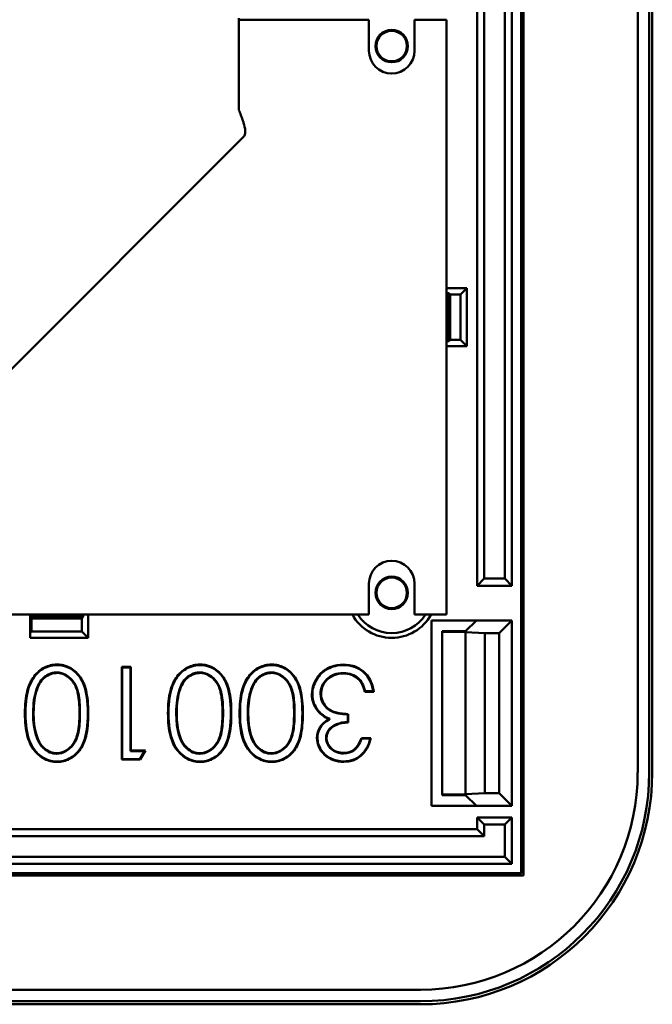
# Model space of a CAD drawing. Header units: inches. Extents: x 1.8 to 33, y 0.1 to 15.8.
# Tile 7 of 14: x 18.6 to 19.9, y 0.5 to 2.6. Entities that reach past the tile are written whole.
import ezdxf

# ---------------------------------------------------------------- set-up
doc = ezdxf.new("R2010")
doc.units = ezdxf.units.IN
doc.header["$MEASUREMENT"] = 0
doc.layers.add('Visible Edges(ANSI)', color=7, linetype='Continuous', lineweight=50)

msp = doc.modelspace()

# ---------------------------------------------------------------- linework, layer by layer
at = {"layer": 'Visible Edges(ANSI)'}
for p, q in [((19.6591, 4.3553), (19.6591, 0.7631)), ((19.663, 4.3592), (19.663, 0.7592)), ((19.658, 0.7642), (19.658, 4.3542)), ((19.9095, 4.1372), (19.9095, 0.9812)), ((19.9345, 0.9812), (19.9345, 4.1372)), ((19.941, 4.1372), (19.941, 0.9812)), ((19.563, 1.3842), (19.563, 2.8967)), ((19.638, 2.8967), (19.638, 1.3842)), ((19.5783, 2.7939), (19.5783, 1.3995)), ((19.6228, 2.7939), (19.6228, 1.3995)), ((19.0493, 2.6084), (19.0493, 2.6026)), ((19.3296, 2.6053), (19.0493, 2.6053)), ((19.0493, 2.535), (19.0493, 2.6026)), ((19.3296, 2.5384), (19.3296, 2.6053)), ((19.428, 2.6053), (19.428, 2.5384)), ((19.4969, 2.6053), (19.428, 2.6053)), ((19.4969, 1.3218), (19.4969, 2.6053)), ((19.0493, 2.535), (19.0493, 2.4103)), ((19.0597, 2.3531), (18.2597, 1.5531)), ((19.4969, 2.0261), (19.5406, 2.0261)), ((19.5406, 2.0261), (19.5269, 2.0124)), ((19.5406, 2.0261), (19.5406, 1.9011)), ((19.5019, 2.0156), (19.4969, 2.0156)), ((19.5019, 2.0156), (19.5052, 2.0124)), ((19.5019, 1.9115), (19.5019, 2.0156)), ((19.5052, 1.9148), (19.5052, 2.0124)), ((19.5052, 2.0124), (19.5269, 2.0124)), ((19.5269, 2.0124), (19.5269, 1.9148)), ((19.5019, 1.9115), (19.5052, 1.9148)), ((19.5269, 1.9148), (19.5052, 1.9148)), ((19.5406, 1.9011), (19.5269, 1.9148)), ((19.4969, 1.9115), (19.5019, 1.9115)), ((19.5406, 1.9011), (19.4969, 1.9011)), ((19.3296, 1.3218), (19.3296, 1.3888)), ((19.428, 1.3888), (19.428, 1.3218)), ((19.563, 1.3842), (19.5783, 1.3995)), ((19.638, 1.3842), (19.563, 1.3842)), ((19.5783, 1.3995), (19.6228, 1.3995)), ((19.6228, 1.3995), (19.638, 1.3842)), ((17.5135, 1.3218), (19.3296, 1.3218)), ((18.5987, 1.3218), (18.5987, 1.3168)), ((18.7133, 1.3168), (18.7133, 1.3218)), ((18.7237, 1.3218), (18.7237, 1.2718)), ((19.428, 1.3218), (19.4969, 1.3218)), ((18.5987, 1.3168), (18.602, 1.3136)), ((18.5987, 1.3168), (18.5987, 1.2823)), ((18.5987, 1.3168), (18.7133, 1.3168)), ((18.602, 1.2856), (18.602, 1.3136)), ((18.602, 1.3136), (18.71, 1.3136)), ((18.7133, 1.3168), (18.71, 1.3136)), ((18.71, 1.3136), (18.71, 1.2856)), ((19.4647, 1.3092), (19.5614, 1.3092)), ((19.4647, 0.9092), (19.4647, 1.3092)), ((19.5614, 1.3092), (19.538, 1.2859)), ((19.5614, 1.3092), (19.638, 1.3092)), ((19.638, 1.3092), (19.6107, 1.2819)), ((19.638, 1.3092), (19.638, 0.9092)), ((18.5987, 1.2823), (18.602, 1.2856)), ((18.5987, 1.2718), (18.5987, 1.2823)), ((18.71, 1.2856), (18.602, 1.2856)), ((18.7237, 1.2718), (18.71, 1.2856)), ((19.538, 1.2859), (19.488, 1.2859)), ((19.488, 1.2859), (19.488, 1.2848)), ((19.538, 1.2837), (19.488, 1.2848)), ((19.488, 1.2848), (19.488, 0.9337)), ((19.538, 1.2837), (19.538, 1.2837)), ((19.5798, 1.2819), (19.538, 1.2837)), ((19.538, 1.2837), (19.538, 0.9348)), ((19.538, 1.2837), (19.538, 0.9348)), ((19.5798, 1.2819), (19.6107, 1.2819)), ((19.5798, 0.9365), (19.5798, 1.2819)), ((19.6107, 1.2819), (19.6107, 0.9365)), ((18.7237, 1.2718), (18.5987, 1.2718)), ((18.7964, 1.0091), (18.7964, 1.2091)), ((18.7964, 1.2091), (18.8163, 1.2091)), ((18.7964, 1.2091), (18.7975, 1.208)), ((18.8152, 1.208), (18.7975, 1.208)), ((18.7975, 1.208), (18.7975, 1.0102)), ((18.8163, 1.2091), (18.8152, 1.208)), ((18.8152, 1.0276), (18.8152, 1.208)), ((18.8163, 1.2091), (18.8163, 1.0287)), ((19.3405, 1.1555), (19.3209, 1.1555)), ((19.3218, 1.1566), (19.3392, 1.1566)), ((19.2839, 1.0902), (19.2839, 1.1064)), ((19.285, 1.1074), (19.285, 1.0891)), ((19.2432, 1.0967), (19.2457, 1.0969)), ((19.3135, 1.0554), (19.3339, 1.0554)), ((19.3325, 1.0543), (19.3142, 1.0543)), ((18.8163, 1.0287), (18.8152, 1.0276)), ((18.8458, 1.0276), (18.8152, 1.0276)), ((18.8163, 1.0287), (18.8477, 1.0287)), ((18.8351, 1.0102), (18.8458, 1.0276)), ((18.8477, 1.0287), (18.8358, 1.0091)), ((18.8477, 1.0287), (18.8458, 1.0276)), ((18.7964, 1.0091), (18.7975, 1.0102)), ((18.8358, 1.0091), (18.7964, 1.0091)), ((18.7975, 1.0102), (18.8351, 1.0102)), ((18.8358, 1.0091), (18.8351, 1.0102)), ((19.488, 0.9337), (19.538, 0.9348)), ((19.538, 0.9348), (19.5798, 0.9365)), ((19.538, 0.9348), (19.538, 0.9348)), ((19.6107, 0.9365), (19.5798, 0.9365)), ((19.638, 0.9092), (19.6107, 0.9365)), ((19.488, 0.9337), (19.488, 0.9326)), ((19.538, 0.9326), (19.488, 0.9326)), ((19.538, 0.9326), (19.5614, 0.9092)), ((19.5614, 0.9092), (19.4647, 0.9092)), ((19.638, 0.9092), (19.5614, 0.9092)), ((19.563, 0.8592), (19.563, 0.8842)), ((19.563, 0.8842), (19.638, 0.8842)), ((19.5783, 0.8689), (19.563, 0.8842)), ((19.638, 0.8842), (19.6228, 0.8689)), ((19.638, 0.8842), (19.638, 0.7842)), ((18.113, 0.8592), (19.563, 0.8592)), ((19.563, 0.8592), (19.5783, 0.8439)), ((19.5783, 0.8689), (19.5783, 0.8439)), ((19.6228, 0.8689), (19.5783, 0.8689)), ((19.6228, 0.8689), (19.6228, 0.7995)), ((19.5783, 0.8439), (18.1283, 0.8439)), ((19.6228, 0.7995), (18.1283, 0.7995)), ((19.638, 0.7842), (19.6228, 0.7995)), ((19.638, 0.7842), (18.113, 0.7842)), ((17.5135, 0.7642), (19.658, 0.7642)), ((19.6591, 0.7631), (17.5135, 0.7631)), ((19.663, 0.7592), (17.5135, 0.7592)), ((19.6591, 0.7631), (19.658, 0.7642)), ((19.441, 0.5128), (17.2435, 0.5128)), ((17.2435, 0.4878), (19.441, 0.4878)), ((19.441, 0.4812), (17.2435, 0.4812))]:
    msp.add_line(p, q, dxfattribs=at)
for centre, radius in [((19.3788, 2.5484), 0.035), ((19.3788, 2.5484), 0.0329), ((19.3788, 1.3688), 0.035), ((19.3788, 1.3688), 0.0329)]:
    msp.add_circle(centre, radius, dxfattribs=at)
for centre, radius, start, end in [((19.3788, 2.5384), 0.0492, 180, 0), ((19.3788, 1.3888), 0.0492, 0, 180), ((19.3788, 1.3688), 0.097, 208.9342, 331.0658), ((19.3788, 1.3688), 0.0866, 212.8285, 327.1715), ((19.441, 0.9812), 0.4934, 270, 0), ((19.441, 0.9812), 0.5, 270, 0), ((19.441, 0.9812), 0.4684, 270, 0)]:
    msp.add_arc(centre, radius, start, end, dxfattribs=at)
for points, knots in [([(19.0597, 2.3531), (19.0603, 2.3538), (19.0609, 2.3545), (19.0628, 2.3581), (19.0633, 2.3619), (19.0624, 2.3712), (19.0611, 2.3767), (19.0586, 2.3849), (19.0579, 2.3871), (19.056, 2.3927), (19.0547, 2.3961), (19.052, 2.4032), (19.0506, 2.4067), (19.0493, 2.4103)], [0.2092154, 0.2092154, 0.2092154, 0.2092154, 0.226774, 0.226774, 0.2834355, 0.2834355, 0.3400972, 0.3400972, 0.3596058, 0.3596058, 0.3888867, 0.3888867, 0.4181674, 0.4181674, 0.4181674, 0.4181674]), ([(18.657, 1.213), (18.6442, 1.213), (18.6327, 1.2093), (18.6222, 1.2019), (18.6118, 1.1945), (18.6036, 1.1834), (18.5976, 1.1687), (18.5916, 1.154), (18.5886, 1.1341), (18.5886, 1.1092)], [-3, -3, -3, -3, -2, -2, -2, -1, -1, -1, 0, 0, 0, 0]), ([(18.7231, 1.1092), (18.7231, 1.1353), (18.7202, 1.1556), (18.7145, 1.1699), (18.7088, 1.1843), (18.7009, 1.195), (18.6908, 1.2022), (18.6807, 1.2094), (18.6695, 1.213), (18.657, 1.213)], [-3, -3, -3, -3, -2, -2, -2, -1, -1, -1, 0, 0, 0, 0]), ([(18.9656, 1.213), (18.9529, 1.213), (18.9413, 1.2093), (18.9309, 1.2019), (18.9204, 1.1945), (18.9122, 1.1834), (18.9062, 1.1687), (18.9003, 1.154), (18.8973, 1.1341), (18.8973, 1.1092)], [-3, -3, -3, -3, -2, -2, -2, -1, -1, -1, 0, 0, 0, 0]), ([(19.0318, 1.1092), (19.0318, 1.1353), (19.0289, 1.1556), (19.0232, 1.1699), (19.0174, 1.1843), (19.0096, 1.195), (18.9995, 1.2022), (18.9894, 1.2094), (18.9782, 1.213), (18.9656, 1.213)], [-3, -3, -3, -3, -2, -2, -2, -1, -1, -1, 0, 0, 0, 0]), ([(19.12, 1.213), (19.1072, 1.213), (19.0957, 1.2093), (19.0852, 1.2019), (19.0748, 1.1945), (19.0666, 1.1834), (19.0606, 1.1687), (19.0546, 1.154), (19.0516, 1.1341), (19.0516, 1.1092)], [-3, -3, -3, -3, -2, -2, -2, -1, -1, -1, 0, 0, 0, 0]), ([(19.1861, 1.1092), (19.1861, 1.1353), (19.1832, 1.1556), (19.1775, 1.1699), (19.1718, 1.1843), (19.1639, 1.195), (19.1538, 1.2022), (19.1437, 1.2094), (19.1325, 1.213), (19.12, 1.213)], [-3, -3, -3, -3, -2, -2, -2, -1, -1, -1, 0, 0, 0, 0]), ([(19.2748, 1.213), (19.2622, 1.213), (19.2509, 1.2103), (19.2407, 1.2047), (19.2305, 1.1992), (19.2224, 1.1914), (19.2165, 1.1813), (19.2106, 1.1711), (19.2077, 1.1605), (19.2077, 1.1495)], [-3, -3, -3, -3, -2, -2, -2, -1, -1, -1, 0, 0, 0, 0]), ([(19.3392, 1.1566), (19.3356, 1.175), (19.3283, 1.1889), (19.3172, 1.1984), (19.3059, 1.2081), (19.2919, 1.213), (19.2748, 1.213)], [-1.977284, -1.977284, -1.977284, -1.977284, -1, -1, -1, 0, 0, 0, 0]), ([(18.6562, 1.1971), (18.653, 1.197), (18.6441, 1.1962), (18.6358, 1.192), (18.6229, 1.1822), (18.6169, 1.1734), (18.6128, 1.1616), (18.6128, 1.1614), (18.6127, 1.1612)], [0, 0, 0, 0, 0.34375, 1, 1, 1.984375, 1.984375, 1.999849, 1.999849, 1.999849, 1.999849]), ([(18.6562, 1.196), (18.6531, 1.1959), (18.6444, 1.1951), (18.6364, 1.1911), (18.6237, 1.1815), (18.6179, 1.1729), (18.6139, 1.1612), (18.6138, 1.161), (18.6137, 1.1608)], [0, 0, 0, 0, 0.34375, 1, 1, 1.984375, 1.984375, 2, 2, 2, 2]), ([(18.9648, 1.1971), (18.9617, 1.197), (18.9586, 1.1967), (18.9556, 1.196), (18.9499, 1.1947), (18.9445, 1.192), (18.9393, 1.1881), (18.9315, 1.1822), (18.9256, 1.1734), (18.9216, 1.1617), (18.9215, 1.1616), (18.9214, 1.1614), (18.9214, 1.1612)], [0, 0, 0, 0, 0.34375, 0.34375, 0.34375, 1, 1, 1, 1.984375, 1.984375, 1.984375, 1.999849, 1.999849, 1.999849, 1.999849]), ([(18.9648, 1.196), (18.9618, 1.1959), (18.9531, 1.1951), (18.945, 1.1911), (18.9324, 1.1815), (18.9266, 1.1729), (18.9225, 1.1612), (18.9225, 1.161), (18.9224, 1.1608)], [0, 0, 0, 0, 0.34375, 1, 1, 1.984375, 1.984375, 2, 2, 2, 2]), ([(19.1192, 1.1971), (19.116, 1.197), (19.1071, 1.1962), (19.0988, 1.192), (19.0859, 1.1822), (19.0799, 1.1734), (19.0758, 1.1616), (19.0758, 1.1614), (19.0757, 1.1612)], [0, 0, 0, 0, 0.34375, 1, 1, 1.984375, 1.984375, 1.999849, 1.999849, 1.999849, 1.999849]), ([(19.1192, 1.196), (19.1161, 1.1959), (19.1074, 1.1951), (19.0994, 1.1911), (19.0867, 1.1815), (19.0809, 1.1729), (19.0769, 1.1612), (19.0768, 1.161), (19.0767, 1.1608)], [0, 0, 0, 0, 0.34375, 1, 1, 1.984375, 1.984375, 2, 2, 2, 2]), ([(19.2253, 1.151), (19.2253, 1.163), (19.2298, 1.1736), (19.2388, 1.1824), (19.2478, 1.1913), (19.2598, 1.1958), (19.2745, 1.1958)], [-2, -2, -2, -2, -1, -1, -1, 0, 0, 0, 0]), ([(19.2745, 1.1958), (19.2875, 1.1958), (19.2984, 1.192), (19.3068, 1.1845), (19.3068, 1.1845), (19.3068, 1.1845), (19.3068, 1.1845)], [-1, -1, -1, -1, 0, 0, 0, 0.000048, 0.000048, 0.000048, 0.000048]), ([(19.3068, 1.1845), (19.3068, 1.1845), (19.3068, 1.1845), (19.3068, 1.1845), (19.3133, 1.1786), (19.3183, 1.1692), (19.3218, 1.1566)], [-1.0000609, -1.0000609, -1.0000609, -1.0000609, -1, -1, -1, -0.0207648, -0.0207648, -0.0207648, -0.0207648]), ([(18.6127, 1.1612), (18.6127, 1.1611), (18.6126, 1.161), (18.6101, 1.1538), (18.6065, 1.1383), (18.6052, 1.1199), (18.6052, 1.1098), (18.6052, 1.1097), (18.6052, 1.1095)], [0.0001254, 0.0001254, 0.0001254, 0.0001254, 0.0078125, 0.0078125, 0.5, 0.9921875, 0.9921875, 1, 1, 1, 1]), ([(18.6137, 1.1608), (18.6137, 1.1607), (18.6137, 1.1606), (18.6112, 1.1535), (18.6075, 1.1381), (18.6063, 1.1198), (18.6063, 1.1098), (18.6063, 1.1097), (18.6063, 1.1095)], [0, 0, 0, 0, 0.0078125, 0.0078125, 0.5, 0.9921875, 0.9921875, 1, 1, 1, 1]), ([(18.6137, 1.1608), (18.6137, 1.1608), (18.6137, 1.1608), (18.6136, 1.1609), (18.6134, 1.161), (18.613, 1.1611), (18.6129, 1.1611), (18.6127, 1.1612)], [0, 0, 0, 0, 0.0001128, 0.0001128, 0.2501259, 0.2501259, 0.4995749, 0.4995749, 0.4995749, 0.4995749]), ([(18.9214, 1.1612), (18.9213, 1.1611), (18.9213, 1.161), (18.9188, 1.1538), (18.9151, 1.1383), (18.9139, 1.1199), (18.9139, 1.1098), (18.9139, 1.1097), (18.9139, 1.1095)], [0.0001254, 0.0001254, 0.0001254, 0.0001254, 0.0078125, 0.0078125, 0.5, 0.9921875, 0.9921875, 1, 1, 1, 1]), ([(18.9224, 1.1608), (18.9224, 1.1607), (18.9223, 1.1606), (18.9199, 1.1535), (18.9162, 1.1381), (18.915, 1.1198), (18.9149, 1.1098), (18.9149, 1.1097), (18.9149, 1.1095)], [0, 0, 0, 0, 0.007812, 0.007812, 0.5, 0.992188, 0.992188, 1, 1, 1, 1]), ([(18.9224, 1.1608), (18.9224, 1.1608), (18.9224, 1.1608), (18.9222, 1.1609), (18.9221, 1.161), (18.9217, 1.1611), (18.9215, 1.1611), (18.9214, 1.1612)], [0, 0, 0, 0, 0.0001146, 0.0001146, 0.2540503, 0.2540503, 0.507413, 0.507413, 0.507413, 0.507413]), ([(19.0757, 1.1612), (19.0757, 1.1611), (19.0756, 1.161), (19.0731, 1.1538), (19.0695, 1.1383), (19.0682, 1.1199), (19.0682, 1.1098), (19.0682, 1.1097), (19.0682, 1.1095)], [0.0001254, 0.0001254, 0.0001254, 0.0001254, 0.0078125, 0.0078125, 0.5, 0.9921875, 0.9921875, 1, 1, 1, 1]), ([(19.0767, 1.1608), (19.0767, 1.1607), (19.0767, 1.1606), (19.0742, 1.1535), (19.0705, 1.1381), (19.0693, 1.1198), (19.0693, 1.1098), (19.0693, 1.1097), (19.0693, 1.1095)], [0, 0, 0, 0, 0.0078125, 0.0078125, 0.5, 0.9921875, 0.9921875, 1, 1, 1, 1]), ([(19.0767, 1.1608), (19.0767, 1.1608), (19.0767, 1.1608), (19.0766, 1.1609), (19.0764, 1.161), (19.076, 1.1611), (19.0759, 1.1611), (19.0757, 1.1612)], [0, 0, 0, 0, 0.0001146, 0.0001146, 0.2540496, 0.2540496, 0.5074116, 0.5074116, 0.5074116, 0.5074116]), ([(19.2839, 1.1064), (19.2688, 1.1073), (19.2576, 1.1094), (19.2501, 1.1128), (19.2425, 1.1163), (19.2365, 1.1215), (19.232, 1.1285), (19.2275, 1.1355), (19.2253, 1.143), (19.2253, 1.151)], [-2.977867, -2.977867, -2.977867, -2.977867, -2, -2, -2, -1, -1, -1, 0, 0, 0, 0]), ([(19.3209, 1.1555), (19.3211, 1.1557), (19.3212, 1.1559), (19.3215, 1.1562), (19.3216, 1.1564), (19.3218, 1.1566)], [-0.06359613, -0.06359613, -0.06359613, -0.06359613, -0.03178438, -0.03178438, 0, 0, 0, 0]), ([(19.3405, 1.1555), (19.3403, 1.1557), (19.3401, 1.1559), (19.3397, 1.1562), (19.3394, 1.1564), (19.3392, 1.1566)], [0, 0, 0, 0, 0.03181914, 0.03181914, 0.06364676, 0.06364676, 0.06364676, 0.06364676]), ([(18.5886, 1.1092), (18.5886, 1.0841), (18.5916, 1.0642), (18.5977, 1.0494), (18.6037, 1.0346), (18.6119, 1.0236), (18.6223, 1.0162), (18.6327, 1.0088), (18.6442, 1.0052), (18.657, 1.0052)], [-3, -3, -3, -3, -2, -2, -2, -1, -1, -1, 0, 0, 0, 0]), ([(18.6052, 1.1095), (18.6052, 1.0717), (18.6134, 1.0466), (18.6364, 1.0257), (18.6462, 1.0219), (18.6562, 1.0219)], [0, 0, 0, 0, 1.875, 1.875, 3, 3, 3, 3]), ([(18.6063, 1.1095), (18.6063, 1.0718), (18.6145, 1.0471), (18.6369, 1.0267), (18.6464, 1.023), (18.6562, 1.023)], [0, 0, 0, 0, 1.875, 1.875, 3, 3, 3, 3]), ([(18.657, 1.0052), (18.6695, 1.0052), (18.6808, 1.0088), (18.691, 1.0161), (18.7012, 1.0234), (18.7091, 1.0342), (18.7147, 1.0484), (18.7202, 1.0626), (18.7231, 1.0829), (18.7231, 1.1092)], [-3, -3, -3, -3, -2, -2, -2, -1, -1, -1, 0, 0, 0, 0]), ([(18.8973, 1.1092), (18.8973, 1.0841), (18.9003, 1.0642), (18.9063, 1.0494), (18.9124, 1.0346), (18.9206, 1.0236), (18.931, 1.0162), (18.9414, 1.0088), (18.9529, 1.0052), (18.9656, 1.0052)], [-3, -3, -3, -3, -2, -2, -2, -1, -1, -1, 0, 0, 0, 0]), ([(18.9139, 1.1095), (18.9139, 1.0717), (18.9221, 1.0466), (18.945, 1.0257), (18.9548, 1.0219), (18.9648, 1.0219)], [0, 0, 0, 0, 1.875, 1.875, 3, 3, 3, 3]), ([(18.9149, 1.1095), (18.9149, 1.0718), (18.9232, 1.0471), (18.9456, 1.0267), (18.9551, 1.023), (18.9648, 1.023)], [0, 0, 0, 0, 1.875, 1.875, 3, 3, 3, 3]), ([(18.9656, 1.0052), (18.9782, 1.0052), (18.9895, 1.0088), (18.9997, 1.0161), (19.0098, 1.0234), (19.0177, 1.0342), (19.0233, 1.0484), (19.0289, 1.0626), (19.0318, 1.0829), (19.0318, 1.1092)], [-3, -3, -3, -3, -2, -2, -2, -1, -1, -1, 0, 0, 0, 0]), ([(19.0516, 1.1092), (19.0516, 1.0841), (19.0546, 1.0642), (19.0607, 1.0494), (19.0667, 1.0346), (19.0749, 1.0236), (19.0853, 1.0162), (19.0957, 1.0088), (19.1072, 1.0052), (19.12, 1.0052)], [-3, -3, -3, -3, -2, -2, -2, -1, -1, -1, 0, 0, 0, 0]), ([(19.0682, 1.1095), (19.0682, 1.0717), (19.0764, 1.0466), (19.0994, 1.0257), (19.1092, 1.0219), (19.1192, 1.0219)], [0, 0, 0, 0, 1.875, 1.875, 3, 3, 3, 3]), ([(19.0693, 1.1095), (19.0693, 1.0718), (19.0775, 1.0471), (19.0999, 1.0267), (19.1094, 1.023), (19.1192, 1.023)], [0, 0, 0, 0, 1.875, 1.875, 3, 3, 3, 3]), ([(19.12, 1.0052), (19.1325, 1.0052), (19.1438, 1.0088), (19.154, 1.0161), (19.1642, 1.0234), (19.172, 1.0342), (19.1777, 1.0484), (19.1832, 1.0626), (19.1861, 1.0829), (19.1861, 1.1092)], [-3, -3, -3, -3, -2, -2, -2, -1, -1, -1, 0, 0, 0, 0]), ([(19.2203, 1.1147), (19.2204, 1.1146), (19.2204, 1.1146), (19.2204, 1.1146), (19.2264, 1.1071), (19.2342, 1.1015), (19.2436, 1.0977), (19.2443, 1.0974), (19.245, 1.0972), (19.2457, 1.0969)], [-1.004426, -1.004426, -1.004426, -1.004426, -1, -1, -1, 0, 0, 0, 0.071175, 0.071175, 0.071175, 0.071175]), ([(19.285, 1.1074), (19.2848, 1.1072), (19.2846, 1.107), (19.2843, 1.1067), (19.2841, 1.1065), (19.2839, 1.1064)], [0, 0, 0, 0, 0.03180544, 0.03180544, 0.06361422, 0.06361422, 0.06361422, 0.06361422]), ([(19.2176, 1.0557), (19.2176, 1.0647), (19.2219, 1.0801), (19.2353, 1.0918), (19.2432, 1.0967)], [0, 0, 0, 0, 0.5186354, 0.9997104, 0.9997104, 0.9997104, 0.9997104]), ([(19.2457, 1.0969), (19.245, 1.0965), (19.2444, 1.0961), (19.2438, 1.0958), (19.2269, 1.0859), (19.2187, 1.0726), (19.2187, 1.0557)], [-1.037271, -1.037271, -1.037271, -1.037271, -1, -1, -1, 0, 0, 0, 0]), ([(19.2373, 1.0556), (19.2373, 1.0617), (19.239, 1.0674), (19.2426, 1.0725), (19.2461, 1.0777), (19.2518, 1.0819), (19.2595, 1.0852), (19.2669, 1.0884), (19.275, 1.0901), (19.2839, 1.0902)], [-3, -3, -3, -3, -2, -2, -2, -1, -1, -1, -0.039231, -0.039231, -0.039231, -0.039231]), ([(19.285, 1.0891), (19.2747, 1.0891), (19.2651, 1.0869), (19.244, 1.0765), (19.2383, 1.0667), (19.2383, 1.0556)], [0, 0, 0, 0, 1.125, 1.125, 3, 3, 3, 3]), ([(19.285, 1.0891), (19.2848, 1.0893), (19.2846, 1.0895), (19.2843, 1.0898), (19.2841, 1.09), (19.2839, 1.0902)], [-0.06362022, -0.06362022, -0.06362022, -0.06362022, -0.03180455, -0.03180455, 0, 0, 0, 0]), ([(19.2187, 1.0557), (19.2187, 1.0472), (19.2211, 1.039), (19.226, 1.031), (19.2309, 1.0231), (19.2377, 1.0168), (19.2466, 1.0122), (19.2554, 1.0075), (19.265, 1.0052), (19.2753, 1.0052)], [-3, -3, -3, -3, -2, -2, -2, -1, -1, -1, 0, 0, 0, 0]), ([(19.2751, 1.0224), (19.2643, 1.0224), (19.2552, 1.0257), (19.2481, 1.0323), (19.2409, 1.0388), (19.2373, 1.0466), (19.2373, 1.0556)], [-2, -2, -2, -2, -1, -1, -1, 0, 0, 0, 0]), ([(19.3142, 1.0543), (19.3099, 1.043), (19.3046, 1.0349), (19.2982, 1.0299), (19.2917, 1.0249), (19.284, 1.0224), (19.2751, 1.0224)], [-1.979619, -1.979619, -1.979619, -1.979619, -1, -1, -1, 0, 0, 0, 0]), ([(19.2753, 1.0052), (19.2893, 1.0052), (19.3014, 1.0095), (19.3118, 1.0182), (19.3219, 1.0266), (19.3288, 1.0386), (19.3325, 1.0543)], [-2, -2, -2, -2, -1, -1, -1, -0.027271, -0.027271, -0.027271, -0.027271]), ([(19.3135, 1.0554), (19.3136, 1.0552), (19.3137, 1.055), (19.314, 1.0547), (19.3141, 1.0545), (19.3142, 1.0543)], [0, 0, 0, 0, 0.03179153, 0.03179153, 0.06358959, 0.06358959, 0.06358959, 0.06358959]), ([(19.3339, 1.0554), (19.3337, 1.0552), (19.3334, 1.055), (19.333, 1.0547), (19.3328, 1.0545), (19.3325, 1.0543)], [-0.06365292, -0.06365292, -0.06365292, -0.06365292, -0.03182068, -0.03182068, 0, 0, 0, 0])]:
    msp.add_open_spline(points, degree=3, knots=knots, dxfattribs=at)
for points in [[(18.5875, 1.1092), (18.5875, 1.128), (18.5909, 1.1598), (18.606, 1.1906), (18.6291, 1.2099), (18.6473, 1.2141), (18.657, 1.2141)], [(18.657, 1.2141), (18.6665, 1.2141), (18.6842, 1.21), (18.7065, 1.1912), (18.7209, 1.1616), (18.7242, 1.1288), (18.7242, 1.1092)], [(18.8962, 1.1092), (18.8962, 1.128), (18.8996, 1.1598), (18.9147, 1.1906), (18.9378, 1.2099), (18.9559, 1.2141), (18.9656, 1.2141)], [(18.9656, 1.2141), (18.9752, 1.2141), (18.9929, 1.21), (19.0151, 1.1912), (19.0296, 1.1616), (19.0328, 1.1288), (19.0328, 1.1092)], [(19.0505, 1.1092), (19.0505, 1.128), (19.0539, 1.1598), (19.069, 1.1906), (19.0921, 1.2099), (19.1103, 1.2141), (19.12, 1.2141)], [(19.12, 1.2141), (19.1295, 1.2141), (19.1472, 1.21), (19.1695, 1.1912), (19.1839, 1.1616), (19.1872, 1.1288), (19.1872, 1.1092)], [(19.2066, 1.1495), (19.2066, 1.1579), (19.21, 1.1742), (19.225, 1.197), (19.2475, 1.211), (19.2652, 1.2141), (19.2748, 1.2141)], [(19.2748, 1.2141), (19.3093, 1.2141), (19.3334, 1.1939), (19.3405, 1.1555)], [(18.7063, 1.1095), (18.7063, 1.1265), (18.704, 1.1543), (18.6938, 1.1778), (18.6761, 1.1936), (18.663, 1.1971), (18.6562, 1.1971)], [(18.7052, 1.1095), (18.7052, 1.1264), (18.703, 1.1541), (18.6929, 1.1772), (18.6755, 1.1926), (18.6628, 1.196), (18.6562, 1.196)], [(19.015, 1.1095), (19.015, 1.1265), (19.0127, 1.1543), (19.0025, 1.1778), (18.9848, 1.1936), (18.9717, 1.1971), (18.9648, 1.1971)], [(19.0139, 1.1095), (19.0139, 1.1264), (19.0116, 1.1541), (19.0015, 1.1772), (18.9842, 1.1926), (18.9715, 1.196), (18.9648, 1.196)], [(19.1693, 1.1095), (19.1693, 1.1265), (19.167, 1.1543), (19.1568, 1.1778), (19.1391, 1.1936), (19.126, 1.1971), (19.1192, 1.1971)], [(19.1682, 1.1095), (19.1682, 1.1264), (19.166, 1.1541), (19.1558, 1.1772), (19.1385, 1.1926), (19.1258, 1.196), (19.1192, 1.196)], [(19.2745, 1.1947), (19.2455, 1.1947), (19.2264, 1.1745), (19.2264, 1.151)], [(19.306, 1.1837), (19.2978, 1.191), (19.2873, 1.1947), (19.2745, 1.1947)], [(19.3209, 1.1555), (19.3175, 1.1684), (19.3125, 1.1778), (19.306, 1.1837)], [(19.2195, 1.114), (19.2109, 1.1245), (19.2066, 1.1364), (19.2066, 1.1495)], [(19.2077, 1.1495), (19.2077, 1.1366), (19.2119, 1.125), (19.2203, 1.1147)], [(19.2264, 1.151), (19.2264, 1.1451), (19.2288, 1.134), (19.2401, 1.1191), (19.2546, 1.1108), (19.2733, 1.108), (19.285, 1.1074)], [(18.657, 1.0041), (18.6473, 1.0041), (18.6292, 1.0083), (18.6062, 1.0274), (18.5909, 1.0583), (18.5875, 1.0903), (18.5875, 1.1092)], [(18.6562, 1.0219), (18.6631, 1.0219), (18.6762, 1.0254), (18.6936, 1.041), (18.704, 1.0645), (18.7063, 1.0924), (18.7063, 1.1095)], [(18.6562, 1.023), (18.6629, 1.023), (18.6757, 1.0264), (18.6927, 1.0416), (18.7029, 1.0647), (18.7052, 1.0925), (18.7052, 1.1095)], [(18.7242, 1.1092), (18.7242, 1.0894), (18.721, 1.0566), (18.7068, 1.0273), (18.6843, 1.0083), (18.6665, 1.0041), (18.657, 1.0041)], [(18.9656, 1.0041), (18.9559, 1.0041), (18.9378, 1.0083), (18.9149, 1.0274), (18.8996, 1.0583), (18.8962, 1.0903), (18.8962, 1.1092)], [(18.9648, 1.0219), (18.9717, 1.0219), (18.9849, 1.0254), (19.0023, 1.041), (19.0127, 1.0645), (19.015, 1.0924), (19.015, 1.1095)], [(18.9648, 1.023), (18.9715, 1.023), (18.9843, 1.0264), (19.0013, 1.0416), (19.0116, 1.0647), (19.0139, 1.0925), (19.0139, 1.1095)], [(19.0328, 1.1092), (19.0328, 1.0894), (19.0297, 1.0566), (19.0155, 1.0273), (18.993, 1.0083), (18.9752, 1.0041), (18.9656, 1.0041)], [(19.12, 1.0041), (19.1103, 1.0041), (19.0922, 1.0083), (19.0692, 1.0274), (19.0539, 1.0583), (19.0505, 1.0903), (19.0505, 1.1092)], [(19.1192, 1.0219), (19.1261, 1.0219), (19.1392, 1.0254), (19.1566, 1.041), (19.167, 1.0645), (19.1693, 1.0924), (19.1693, 1.1095)], [(19.1192, 1.023), (19.1259, 1.023), (19.1387, 1.0264), (19.1557, 1.0416), (19.1659, 1.0647), (19.1682, 1.0925), (19.1682, 1.1095)], [(19.1872, 1.1092), (19.1872, 1.0894), (19.184, 1.0566), (19.1698, 1.0273), (19.1473, 1.0083), (19.1295, 1.0041), (19.12, 1.0041)], [(19.2432, 1.0967), (19.2338, 1.1008), (19.2257, 1.1064), (19.2195, 1.114)], [(19.2753, 1.0041), (19.2674, 1.0041), (19.2525, 1.0067), (19.2328, 1.0186), (19.2204, 1.0364), (19.2176, 1.0492), (19.2176, 1.0557)], [(19.2383, 1.0556), (19.2383, 1.0383), (19.254, 1.0235), (19.2751, 1.0235)], [(19.2751, 1.0235), (19.2924, 1.0235), (19.3049, 1.0323), (19.3135, 1.0554)], [(19.3339, 1.0554), (19.3266, 1.0224), (19.3038, 1.0041), (19.2753, 1.0041)]]:
    msp.add_open_spline(points, degree=3, dxfattribs=at)

doc.saveas('drawing.dxf')
